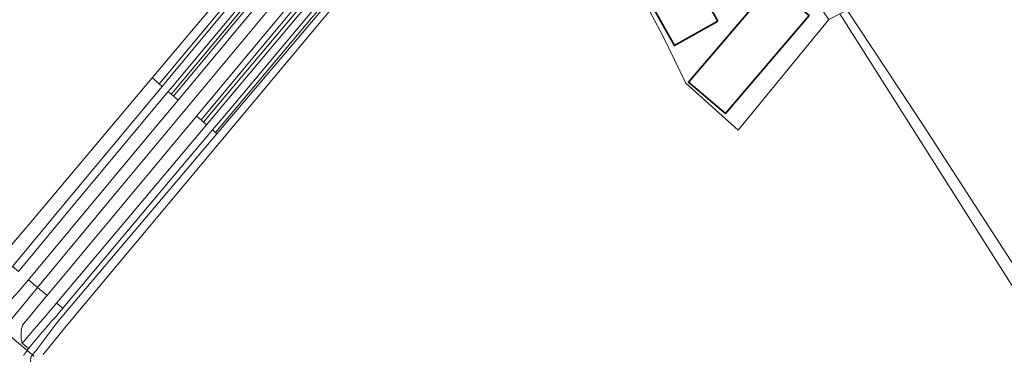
# Model space of a CAD drawing. Header units: metres. Extents: x 201541 to 204988, y 387833 to 394342.
# Tile 34 of 214: x 203351 to 203599, y 389087 to 389172. Entities that reach past the tile are written whole.
import ezdxf

# ---------------------------------------------------------------- set-up
doc = ezdxf.new("R2010")
doc.units = ezdxf.units.M
for name, color, linetype, lineweight in [('B-WE-GR-BOS_GEMENGD-GV', 40, 'Continuous', 13), ('B-WE-GR-BOUWLAND-GV', 80, 'Continuous', 13), ('B-WE-GR-GROENVOORZIENING-GV', 80, 'Continuous', 18), ('B-WE-KW-KUNSTWERK_DUIKER-G', 170, 'Continuous', 18), ('B-WE-OG-BEBOUWING-GV', 7, 'Continuous', 35), ('B-WE-OG-TERREIN_CULTUURSCHEIDING-GV', 7, 'Continuous', 18), ('B-WE-OG-TERREIN_ERF-GV', 7, 'Continuous', 18), ('B-WE-OG-WATER_GREPPEL-GV', 160, 'Continuous', 18), ('B-WE-VH-ONVERHARD-GV', 252, 'Continuous', 18), ('B-WE-VH-VERHARDING_ASFALT-GV', 252, 'Continuous', 18), ('B-WE-VH-VERHARDING_BETON-GV', 252, 'Continuous', 18), ('B-WE-VH-VERHARDING_FUNDERING_ZAND-GV', 7, 'Continuous', 18)]:
    doc.layers.add(name, color=color, linetype=linetype, lineweight=lineweight)

msp = doc.modelspace()

# ---------------------------------------------------------------- linework, layer by layer
at = {"layer": 'B-WE-GR-BOS_GEMENGD-GV'}
msp.add_lwpolyline([(203603.237, 389179.253), (203574.035, 389216.012), (203553.61, 389214.826), (203543.958, 389232.632), (203529.157, 389255.936), (203510.57, 389265.389), (203529.202, 389236.8), (203530.375, 389235.054), (203531.504, 389233.281), (203532.589, 389231.48), (203533.629, 389229.654), (203534.624, 389227.802), (203535.574, 389225.927), (203536.477, 389224.028), (203543.914, 389207.97), (203549.926, 389195.693), (203558.358, 389175.939), (203559.196, 389173.958), (203578.322, 389145.017), (203644.287, 389042.962)], dxfattribs=at)
at = {"layer": 'B-WE-GR-BOUWLAND-GV'}
for points in [[(203605.781, 389096.579), (203557.338, 389172.991), (203554.596, 389171.565), (203531.848, 389143.746), (203518.659, 389155.635), (203512.842, 389167.659), (203504.424, 389183.407), (203495.669, 389197), (203489.579, 389203.13), (203470.4, 389222.064), (203455.468, 389204.869), (203445.351, 389193.218), (203362.556, 389094.013), (203357.163, 389087.4)], [(203338.08, 389101.98), (203353.645, 389120.15), (203377.979, 389149.104), (203384.603, 389156.95), (203398.996, 389173.997)]]:
    msp.add_lwpolyline(points, dxfattribs=at)
at = {"layer": 'B-WE-GR-GROENVOORZIENING-GV'}
msp.add_lwpolyline([(203413.138, 389182.911), (203411.886, 389181.412), (203410.637, 389179.911), (203389.717, 389154.8), (203388.625, 389153.489), (203389.38, 389152.833), (203390.485, 389154.16), (203411.405, 389179.271), (203412.654, 389180.772), (203413.905, 389182.27)], dxfattribs=at)
at = {"layer": 'B-WE-KW-KUNSTWERK_DUIKER-G'}
msp.add_lwpolyline([(203338.898, 389100.359), (203339.047, 389100.234), (203340.618, 389098.921), (203353.152, 389088.443), (203354.53, 389087.291), (203354.865, 389087.011), (203354.913, 389086.971)], dxfattribs=at)
at = {"layer": 'B-WE-OG-BEBOUWING-GV'}
for points in [[(203526.703, 389171.171), (203511.455, 389198.243), (203500.599, 389192.129), (203515.846, 389165.057)], [(203549.669, 389172.573), (203540.388, 389180.507), (203519.335, 389155.879), (203528.616, 389147.945)]]:
    msp.add_lwpolyline(points, close=True, dxfattribs=at)
at = {"layer": 'B-WE-OG-TERREIN_CULTUURSCHEIDING-GV'}
for points in [[(203429.574, 389206.878), (203448.601, 389228.694), (203465.544, 389248.001), (203465.711, 389248.191), (203465.019, 389248.819), (203464.858, 389248.966), (203463.638, 389250.064), (203442.826, 389225.316), (203428.605, 389209.065), (203420.995, 389200.051), (203414.859, 389192.784), (203398.996, 389173.997), (203384.603, 389156.95)], [(203400.824, 389142.89), (203473.762, 389228.969), (203473.336, 389229.915), (203473.126, 389230.682), (203471.589, 389228.587)], [(203446.09, 389205.034), (203436.271, 389193.467), (203426.478, 389181.884), (203421.69, 389176.151), (203416.619, 389170.077), (203396.846, 389146.346), (203397.471, 389145.803), (203401.321, 389150.387), (203421.973, 389174.984), (203422.503, 389175.616)], [(203413.905, 389182.27), (203412.654, 389180.772), (203411.405, 389179.271), (203390.485, 389154.16), (203389.38, 389152.833), (203389.934, 389152.352), (203414.513, 389181.889), (203421.087, 389189.637), (203427.594, 389197.321)], [(203445.891, 389197.174), (203435.46, 389184.821), (203425.597, 389173.106), (203425.049, 389172.454), (203404.402, 389147.855), (203400.483, 389143.185), (203400.824, 389142.89)], [(203384.603, 389156.95), (203384.944, 389156.688), (203386.368, 389155.451), (203387.428, 389156.723), (203408.301, 389181.837), (203409.54, 389183.321), (203410.78, 389184.801)], [(203341.078, 389099.393), (203349.456, 389109.505), (203364.372, 389127.508), (203387.123, 389154.795), (203386.368, 389155.451), (203384.944, 389156.688), (203384.603, 389156.95), (203377.979, 389149.104), (203353.645, 389120.15), (203338.08, 389101.98), (203337.783, 389101.634), (203338.403, 389101.354), (203338.97, 389101.11), (203339.444, 389100.906), (203339.047, 389100.234), (203338.558, 389099.405), (203337.442, 389097.461), (203337.904, 389097.356)], [(203348.272, 389100.289), (203351.063, 389103.337), (203353.469, 389106.18), (203353.803, 389106.575), (203384.534, 389143.518), (203391.066, 389151.368), (203389.934, 389152.352), (203389.38, 389152.833), (203388.625, 389153.489), (203365.931, 389126.24), (203350.951, 389108.266)], [(203359.042, 389098.503), (203360.558, 389100.307), (203381.386, 389125.093), (203398.226, 389145.147), (203397.471, 389145.803), (203396.846, 389146.346), (203395.714, 389147.33), (203389.072, 389139.358), (203358.197, 389102.263), (203357.877, 389101.879), (203352.003, 389094.803)], [(203353.481, 389082.565), (203354.603, 389083.839), (203353.96, 389085.687), (203354.085, 389086.742), (203354.53, 389087.291), (203355.714, 389088.755), (203360.914, 389095.79), (203400.824, 389142.89), (203400.483, 389143.185), (203399.728, 389143.841)], [(203399.728, 389143.841), (203382.923, 389123.815), (203362.113, 389099.019), (203360.252, 389096.802)], [(203351.919, 389090.182), (203352.354, 389090.701)], [(203353.478, 389088.916), (203353.152, 389088.443), (203352.7, 389087.787)]]:
    msp.add_lwpolyline(points, dxfattribs=at)
for points in [[(203352.354, 389090.701, -0.0052353), (203359.042, 389098.503)], [(203360.252, 389096.802, 0.009411), (203353.478, 389088.916)], [(203352.003, 389094.803, 0.1135692), (203351.683, 389091.298)], [(203351.683, 389091.298, 0.0357591), (203351.919, 389090.182)], [(203352.7, 389087.787, 0.0659719), (203352.278, 389087.179)]]:
    msp.add_lwpolyline(points, format="xyb", dxfattribs=at)
at = {"layer": 'B-WE-OG-TERREIN_ERF-GV'}
msp.add_lwpolyline([(203474.152, 389229.43), (203475.165, 389230.625), (203475.574, 389230.237), (203476.627, 389229.235), (203476.212, 389228.757), (203470.4, 389222.064), (203489.579, 389203.13), (203495.669, 389197), (203504.424, 389183.407), (203512.842, 389167.659), (203518.659, 389155.635), (203531.848, 389143.746), (203554.596, 389171.565), (203552.996, 389173.872)], dxfattribs=at)
for points in [[(203526.703, 389171.171), (203515.846, 389165.057), (203500.599, 389192.129), (203511.455, 389198.243)], [(203549.669, 389172.573), (203528.616, 389147.945), (203519.335, 389155.879), (203540.388, 389180.507)]]:
    msp.add_lwpolyline(points, close=True, dxfattribs=at)
at = {"layer": 'B-WE-OG-WATER_GREPPEL-GV'}
msp.add_lwpolyline([(203357.163, 389087.4), (203362.556, 389094.013), (203445.351, 389193.218), (203455.468, 389204.869), (203470.4, 389222.064), (203476.212, 389228.757), (203476.627, 389229.235), (203475.574, 389230.237), (203475.165, 389230.625), (203474.152, 389229.43), (203474.253, 389229.167), (203473.844, 389228.788), (203473.762, 389228.969), (203400.824, 389142.89), (203360.914, 389095.79), (203355.714, 389088.755), (203354.53, 389087.291)], dxfattribs=at)
at = {"layer": 'B-WE-VH-ONVERHARD-GV'}
for points in [[(203444.946, 389206.005), (203435.126, 389194.437), (203425.33, 389182.849), (203420.539, 389177.112), (203415.467, 389171.038), (203395.714, 389147.33), (203396.846, 389146.346), (203416.619, 389170.077), (203421.69, 389176.151), (203426.478, 389181.884), (203436.271, 389193.467), (203446.09, 389205.034)], [(203445.127, 389197.819), (203434.695, 389185.466), (203424.831, 389173.749), (203424.283, 389173.097), (203403.636, 389148.498), (203399.728, 389143.841), (203400.483, 389143.185), (203404.402, 389147.855), (203425.049, 389172.454), (203425.597, 389173.106), (203435.46, 389184.821), (203445.891, 389197.174)], [(203427.594, 389197.321), (203421.087, 389189.637), (203414.513, 389181.889), (203389.934, 389152.352), (203391.066, 389151.368), (203415.666, 389180.93), (203415.715, 389180.989), (203422.231, 389188.667), (203428.739, 389196.352)], [(203410.78, 389184.801), (203409.54, 389183.321), (203408.301, 389181.837), (203387.428, 389156.723), (203386.368, 389155.451), (203387.123, 389154.795), (203388.197, 389156.083), (203409.069, 389181.197), (203410.307, 389182.679), (203411.546, 389184.159)], [(203422.503, 389175.616), (203421.973, 389174.984), (203401.321, 389150.387), (203397.471, 389145.803), (203398.226, 389145.147), (203402.087, 389149.744), (203422.739, 389174.341), (203423.269, 389174.973)]]:
    msp.add_lwpolyline(points, dxfattribs=at)
at = {"layer": 'B-WE-VH-VERHARDING_ASFALT-GV'}
for points in [[(203353.469, 389106.18), (203355.793, 389104.255), (203376.51, 389129.269), (203417.991, 389179.109), (203415.666, 389180.93), (203391.066, 389151.368), (203384.534, 389143.518), (203353.803, 389106.575)], [(203358.197, 389102.263), (203389.072, 389139.358), (203395.714, 389147.33), (203415.467, 389171.038), (203420.539, 389177.112), (203417.991, 389179.109), (203376.51, 389129.269), (203355.793, 389104.255)]]:
    msp.add_lwpolyline(points, close=True, dxfattribs=at)
for points in [[(203343.436, 389089.335), (203355.793, 389104.255), (203353.469, 389106.18), (203351.063, 389103.337), (203348.272, 389100.289)], [(203355.793, 389104.255), (203343.436, 389089.335), (203291.024, 389026.333), (203293.352, 389024.311), (203326.681, 389064.387), (203329.078, 389067.199), (203330.278, 389068.607), (203338.363, 389078.339), (203338.493, 389078.478)], [(203352.003, 389094.803), (203357.877, 389101.879), (203358.197, 389102.263), (203355.793, 389104.255)], [(203352.7, 389087.787), (203353.152, 389088.443), (203353.478, 389088.916), (203351.948, 389090.158), (203351.919, 389090.182)]]:
    msp.add_lwpolyline(points, dxfattribs=at)
for points in [[(203351.683, 389091.298, -0.1135692), (203352.003, 389094.803)], [(203351.919, 389090.182, -0.0357591), (203351.683, 389091.298)], [(203352.278, 389087.179, -0.0659719), (203352.7, 389087.787)]]:
    msp.add_lwpolyline(points, format="xyb", dxfattribs=at)
at = {"layer": 'B-WE-VH-VERHARDING_BETON-GV'}
for points in [[(203350.951, 389108.266), (203365.931, 389126.24), (203388.625, 389153.489), (203389.717, 389154.8), (203410.637, 389179.911), (203411.886, 389181.412), (203413.138, 389182.911), (203411.546, 389184.159), (203410.307, 389182.679), (203409.069, 389181.197), (203388.197, 389156.083), (203387.123, 389154.795), (203364.372, 389127.508), (203349.456, 389109.505)], [(203362.113, 389099.019), (203382.923, 389123.815), (203399.728, 389143.841), (203403.636, 389148.498), (203424.283, 389173.097), (203424.831, 389173.749), (203423.269, 389174.973), (203422.739, 389174.341), (203402.087, 389149.744), (203398.226, 389145.147), (203381.386, 389125.093), (203360.558, 389100.307)]]:
    msp.add_lwpolyline(points, close=True, dxfattribs=at)
for points in [[(203360.558, 389100.307), (203359.042, 389098.503)], [(203360.252, 389096.802), (203362.113, 389099.019), (203360.558, 389100.307)], [(203352.354, 389090.701), (203351.919, 389090.182), (203351.948, 389090.158), (203353.478, 389088.916)]]:
    msp.add_lwpolyline(points, dxfattribs=at)
for points in [[(203359.042, 389098.503, 0.0052353), (203352.354, 389090.701)], [(203353.478, 389088.916, -0.009411), (203360.252, 389096.802)]]:
    msp.add_lwpolyline(points, format="xyb", dxfattribs=at)
at = {"layer": 'B-WE-VH-VERHARDING_FUNDERING_ZAND-GV'}
msp.add_lwpolyline([(203621.123, 389070.831), (203632.97, 389049.4), (203637.031, 389043.336), (203648.008, 389033.335), (203649.394, 389032.559), (203650.789, 389031.932), (203652.801, 389031.59), (203653.64, 389031.706), (203655.098, 389032.126), (203659.904, 389034.249), (203661.546, 389035.091), (203644.287, 389042.962), (203578.322, 389145.017), (203559.196, 389173.958), (203557.338, 389172.991), (203605.781, 389096.579)], close=True, dxfattribs=at)

doc.saveas('drawing.dxf')
